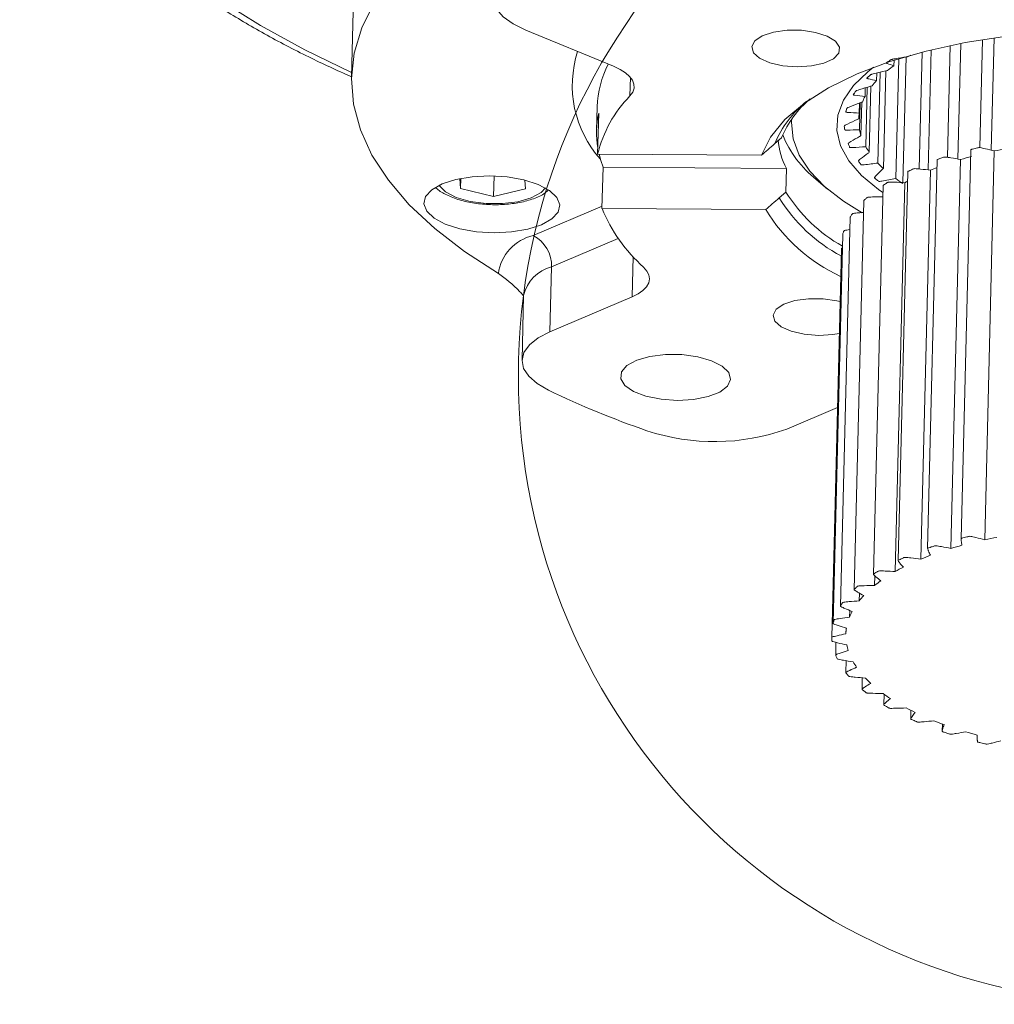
# Model space of a CAD drawing. Header units: millimetres. Extents: x 39 to 402, y 32 to 290.
# Tile 16 of 27: x 233 to 258, y 32 to 58. Entities that reach past the tile are written whole.
import ezdxf

# ---------------------------------------------------------------- set-up
doc = ezdxf.new("R2010")
doc.units = ezdxf.units.MM

msp = doc.modelspace()

# ---------------------------------------------------------------- linework, layer by layer
at = {"color": 7, "linetype": 'Continuous', "lineweight": 18}
for p, q in [((241.4284, 60.6795), (241.3159, 56.1379)), ((245.799, 57.3439), (248.0538, 56.4166)), ((256.7075, 56.9492), (256.6364, 54.0778)), ((256.9748, 57.0023), (256.9012, 54.0319)), ((257.5335, 57.0994), (257.4649, 54.3281)), ((257.8314, 57.1438), (257.7599, 54.2599)), ((255.9846, 56.7814), (255.9102, 53.7774)), ((256.2153, 56.839), (256.1388, 53.7522)), ((255.2614, 56.5734), (255.2579, 56.4314)), ((255.3813, 56.611), (255.3049, 53.5309)), ((255.5698, 56.6573), (255.4897, 53.4268)), ((254.8191, 56.2426), (254.8143, 56.0487)), ((254.9065, 56.2631), (254.8486, 53.9294)), ((255.0486, 56.2964), (254.9865, 53.7925)), ((254.5208, 55.8608), (254.5153, 55.6399)), ((254.5741, 55.877), (254.5362, 54.349)), ((254.6669, 55.905), (254.6248, 54.2061)), ((254.374, 55.4703), (254.3677, 55.2139)), ((254.392, 55.4772), (254.3747, 54.7804)), ((254.4332, 55.4924), (254.4119, 54.6346)), ((247.6323, 55.3755), (247.6173, 54.7699)), ((247.6703, 55.2159), (247.6441, 54.1562)), ((252.3718, 54.5799), (252.1987, 54.4296)), ((251.8527, 54.129), (247.6441, 54.1562)), ((257.237, 54.266), (256.9894, 44.2743)), ((257.5909, 44.248), (257.8385, 54.2396)), ((256.3716, 54.0122), (256.124, 44.0206)), ((256.7247, 44.0274), (256.9722, 54.019)), ((247.7556, 52.7622), (247.7819, 53.8219)), ((247.7819, 53.8219), (252.4984, 53.7915)), ((252.4834, 53.1859), (252.4984, 53.7915)), ((255.613, 53.7042), (255.3655, 43.7126)), ((255.9531, 43.7536), (256.2007, 53.7452)), ((244.1224, 53.2788), (244.1022, 53.5313)), ((244.1288, 53.5366), (244.1224, 53.2788)), ((244.9842, 53.5985), (244.9712, 53.0722)), ((245.7698, 53.4917), (245.7877, 53.2681)), ((253.2615, 53.5077), (253.5516, 53.2615)), ((255.2935, 43.4326), (255.541, 53.4243)), ((244.9712, 53.0722), (244.1224, 53.2788)), ((245.7877, 53.2681), (244.9712, 53.0722)), ((252.3102, 53.0356), (252.4834, 53.1859)), ((254.9784, 53.3501), (254.7308, 43.3585)), ((254.4817, 52.9578), (254.2341, 42.9662)), ((247.7556, 52.7622), (251.9642, 52.735)), ((254.1341, 52.5359), (253.8865, 42.5443)), ((253.9435, 52.0938), (253.6959, 42.1022)), ((253.9071, 51.7269), (253.6595, 41.7353)), ((246.4603, 51.2604), (246.419, 49.5951)), ((245.7416, 50.5257), (245.7003, 48.8604)), ((245.7401, 50.5419), (245.7415, 50.5258)), ((248.5277, 50.4942), (246.419, 49.5951)), ((252.504, 47.0928), (253.806, 47.6479)), ((254.7605, 43.0718), (254.7666, 43.3213)), ((254.366, 42.679), (254.3709, 42.8768)), ((254.1189, 42.2632), (254.1231, 42.4312)), ((254.0247, 41.8336), (254.0284, 41.9824)), ((253.7696, 41.6102), (253.7615, 41.2827)), ((254.0306, 41.1423), (254.0231, 40.8378)), ((254.4458, 40.7018), (254.4386, 40.411)), ((255.0052, 40.28), (254.9986, 40.0119)), ((255.696, 39.8647), (255.6906, 39.6492)), ((256.5038, 39.5143), (256.4993, 39.331)), ((257.396, 39.2306), (257.3953, 39.2006))]:
    msp.add_line(p, q, dxfattribs=at)
at = {"color": 8, "linetype": 'Continuous', "lineweight": 18}
for p, q in [((248.4741, 55.6531), (248.486, 56.1321)), ((245.9885, 52.0661), (247.7571, 52.8202)), ((248.1725, 51.9904), (246.4603, 51.2604)), ((248.5277, 50.4942), (248.5532, 51.526))]:
    msp.add_line(p, q, dxfattribs=at)
at = {"color": 7, "linetype": 'Continuous', "lineweight": 18, "flags": 128}
for points in [[(244.3457, 60.412), (243.5648, 59.856), (242.8942, 59.2738), (242.338, 58.669), (241.8996, 58.0454), (241.5819, 57.4069), (241.3866, 56.7575), (241.3152, 56.1011), (241.3679, 55.4419), (241.5446, 54.7839), (241.844, 54.1312), (242.2643, 53.4879), (242.803, 52.8581), (243.4566, 52.2455), (244.2211, 51.654), (245.0918, 51.0873)], [(245.5225, 58.8508), (245.255, 58.6828), (245.0686, 58.4955), (244.9697, 58.2954), (244.9618, 58.0892), (245.0452, 57.884), (245.2169, 57.687), (245.4711, 57.5049), (245.799, 57.3439)], [(252.7725, 56.401), (253.1381, 56.4243), (253.46, 56.4964), (253.7033, 56.6096), (253.8416, 56.7515), (253.86, 56.9068), (253.7564, 57.0586), (253.542, 57.1906), (253.2402, 57.2883), (252.8835, 57.3412), (252.5108, 57.3436), (252.1622, 57.2953), (251.8757, 57.2013), (251.6823, 57.072), (251.6029, 56.9214), (251.6461, 56.7657), (251.8073, 56.6218), (252.069, 56.5054), (252.4027, 56.429), (252.7725, 56.401)], [(251.8527, 54.129), (252.0866, 54.5974), (252.4565, 55.0476), (252.9567, 55.4729), (253.5798, 55.8671), (254.3167, 56.2243), (255.1563, 56.5393), (256.0863, 56.8073), (257.0929, 57.0244), (258.1611, 57.1874), (259.2752, 57.2938)], [(248.0538, 56.4166), (248.2203, 56.3378), (248.3585, 56.2501), (248.4654, 56.1555), (248.5385, 56.056), (248.5764, 55.9538), (248.5782, 55.8511), (248.5439, 55.7501), (248.4741, 55.6531)], [(254.974, 53.1729), (254.8583, 53.2532), (254.4254, 53.6115), (254.1006, 53.9875), (253.8893, 54.3752), (253.7945, 54.7686), (253.818, 55.1615), (253.9592, 55.5476), (254.216, 55.9209), (254.5844, 56.2755), (254.7347, 56.3913)], [(252.6301, 55.0597), (252.6242, 54.9762), (252.6647, 54.5547), (252.8219, 54.1356), (253.0935, 53.7246), (253.4759, 53.3273), (253.964, 52.949), (254.4415, 52.6548)], [(247.6809, 54.156), (247.7234, 53.9959), (247.7819, 53.8219)], [(244.8654, 53.601), (244.4148, 53.5789), (243.999, 53.5085), (243.6461, 53.3946), (243.3804, 53.2448), (243.2198, 53.0694), (243.1754, 52.8804), (243.2501, 52.6906), (243.4389, 52.5129), (243.7289, 52.3596), (244.1004, 52.2409), (244.528, 52.1651), (244.9825, 52.1372), (245.4331, 52.1592), (245.849, 52.2296), (246.2018, 52.3436), (246.4675, 52.4934), (246.6281, 52.6688), (246.6725, 52.8578), (246.5978, 53.0476), (246.409, 53.2252), (246.119, 53.3786), (245.7475, 53.4973), (245.32, 53.5731), (244.8654, 53.601)], [(248.8262, 51.253), (248.9115, 51.155), (248.9621, 51.0535), (248.9768, 50.9508), (248.9552, 50.8489), (248.8979, 50.7503), (248.8061, 50.657), (248.6818, 50.571), (248.5277, 50.4942)], [(253.8734, 50.3679), (253.7923, 50.3883), (253.4357, 50.4412), (253.0629, 50.4436), (252.7144, 50.3952), (252.4278, 50.3013), (252.2344, 50.172), (252.155, 50.0213), (252.1982, 49.8656), (252.3594, 49.7218), (252.6211, 49.6054), (252.9549, 49.529), (253.3246, 49.5009), (253.3246, 49.5009)], [(246.419, 49.5951), (246.1165, 49.4382), (245.8913, 49.2591), (245.7509, 49.0641), (245.7003, 48.8599), (245.7412, 48.6534), (245.8722, 48.4517), (246.0888, 48.2618), (246.3835, 48.0902)], [(253.3246, 49.5009), (253.6902, 49.5242), (253.8532, 49.5533)], [(249.6921, 47.8296), (250.1072, 47.8532), (250.4813, 47.9274), (250.781, 48.0455), (250.9797, 48.1971), (251.0598, 48.3687), (251.0142, 48.545), (250.8469, 48.7104), (250.5727, 48.8502), (250.2162, 48.9519), (249.8088, 49.0066), (249.3869, 49.0093), (248.9878, 48.9598), (248.6472, 48.8626), (248.3951, 48.7262), (248.2541, 48.5628), (248.2367, 48.3869), (248.3444, 48.2141), (248.5676, 48.0598), (248.8865, 47.9377), (249.2728, 47.8586), (249.6921, 47.8296)]]:
    msp.add_lwpolyline(points, dxfattribs=at)
at = {"color": 8, "linetype": 'Continuous', "lineweight": 18, "flags": 128}
for points in [[(237.933, 58.1147), (238.9783, 57.4637), (240.1183, 56.8401), (241.3189, 56.26)], [(243.5658, 53.3577), (243.5695, 53.3517), (243.7368, 53.1863), (244.0109, 53.0466), (244.3675, 52.9448), (244.7749, 52.8902), (245.1968, 52.8874), (245.5958, 52.9369), (245.9365, 53.0341), (246.1885, 53.1705), (246.3046, 53.2899)]]:
    msp.add_lwpolyline(points, dxfattribs=at)
at = {"color": 7, "linetype": 'Continuous', "lineweight": 18}
msp.add_circle((261.7574, 48.4626), 16.1514, dxfattribs=at)
at = {"color": 8, "linetype": 'Continuous', "lineweight": 18}
for centre, radius, start, end in [((249.8308, 55.921), 2.8392, 162.03868, 221.7824), ((250.2153, 55.2895), 2.5844, 152.75524, 178.09394), ((254.7045, 53.3932), 2.7118, 128.36241, 157.52916), ((255.8411, 55.2052), 4.1441, 211.56945, 242.10998), ((246.6989, 50.3081), 0.9817, 104.06733, 167.19635)]:
    msp.add_arc(centre, radius, start, end, dxfattribs=at)
at = {"color": 7, "linetype": 'Continuous', "lineweight": 18}
for centre, radius, start, end in [((258.0987, 52.3284), 4.9928, 118.82952, 119.66804), ((257.2685, 53.6142), 3.4611, 125.51501, 128.94332), ((256.4383, 54.5221), 2.2289, 136.76968, 141.36714), ((250.7876, 53.3918), 3.2351, 135.65242, 166.33157), ((254.7981, 53.5643), 2.6303, 130.06953, 157.2856), ((255.8409, 54.9291), 1.5041, 151.79919, 157.77529), ((250.0253, 54.7102), 2.4086, 167.88046, 189.28086), ((255.5725, 55.0165), 1.2208, 170.69425, 177.56247), ((255.6808, 55.0359), 1.3308, 191.06815, 197.55243), ((254.0445, 54.6399), 1.7636, 183.64487, 208.75505), ((255.015, 55.7246), 2.8266, 202.31441, 231.65843), ((256.1559, 55.2532), 1.8549, 209.17246, 214.36891), ((260.3725, 42.2717), 12.2333, 100.4776, 101.95498), ((256.9316, 55.8899), 2.8605, 223.26517, 227.15802), ((259.8055, 44.6261), 9.811, 105.07397, 106.78549), ((258.9849, 47.042), 7.2584, 111.14434, 112.55573), ((257.8986, 57.0736), 4.3906, 233.79202, 236.71748), ((258.0103, 49.1041), 4.9761, 118.87068, 119.75102), ((255.8983, 55.2971), 4.0149, 211.72533, 240.74115), ((251.5159, 54.2953), 4.0607, 202.18094, 228.51993), ((255.7533, 55.041), 4.4357, 211.32427, 245.15305), ((246.246, 50.9301), 1.1649, 102.7731, 172.24385), ((245.5819, 51.287), 0.8788, 358.26174, 62.43952), ((256.5788, 69.2892), 23.5232, 244.31566, 250.97615), ((250.6464, 52.2964), 5.5252, 251.69572, 289.64521), ((260.1249, 32.28), 12.2333, 100.4776, 101.95498), ((259.558, 34.6344), 9.811, 105.07397, 106.78549), ((258.7813, 36.9414), 7.376, 110.47653, 112.54659), ((257.8681, 38.9235), 5.1924, 117.11013, 119.72606), ((256.9314, 40.3959), 3.4457, 125.61457, 129.05305), ((256.1029, 41.2981), 2.219, 136.90318, 141.51433), ((255.5085, 41.7008), 1.4991, 151.97492, 157.96436), ((255.2438, 41.7862), 1.22, 170.90215, 177.77352), ((255.3561, 41.8063), 1.334, 191.27085, 197.74483), ((255.8346, 42.0268), 1.8627, 209.33786, 214.51988), ((256.613, 42.6687), 2.8735, 223.38953, 227.27061), ((257.5812, 43.8582), 4.409, 233.88512, 236.80245), ((258.6068, 45.5964), 6.4285, 241.84917, 244.11795), ((259.5595, 47.7537), 8.7877, 248.12646, 249.96839), ((260.3357, 50.0905), 11.2507, 253.29521, 254.85739)]:
    msp.add_arc(centre, radius, start, end, dxfattribs=at)
for points, knots in [([(232.7896, 64.3495), (232.8386, 64.1042), (232.939, 63.6014), (233.2204, 62.8508), (233.6007, 62.0969), (234.0868, 61.3523), (234.6752, 60.6197), (235.3648, 59.9023), (236.1526, 59.2035), (237.0351, 58.5264), (238.0075, 57.8736), (239.0677, 57.2483), (240.165, 56.6688), (240.9462, 56.3137), (241.3161, 56.1455)], [0, 0, 0, 0, 0.0777841, 0.1594011, 0.241868, 0.3252992, 0.409615, 0.4946136, 0.5800588, 0.6657433, 0.7515159, 0.8372609, 0.9229331, 1, 1, 1, 1]), ([(255.2579, 56.4314), (255.2005, 56.4508), (255.1358, 56.4725), (255.0685, 56.495), (255.0609, 56.5012), (255.0659, 56.5115), (255.1012, 56.5311), (255.1426, 56.5573), (255.1704, 56.5801), (255.2061, 56.593), (255.2422, 56.6012), (255.3679, 56.6226), (255.503, 56.6472), (255.613, 56.6643), (255.6274, 56.6666)], [0, 0, 0, 0, 0.3244183, 0.3648298, 0.3813228, 0.397839, 0.4496269, 0.5270246, 0.6044647, 0.6202274, 0.6359873, 0.7009351, 0.9606799, 1, 1, 1, 1]), ([(254.8143, 56.0487), (254.7418, 56.0644), (254.6603, 56.082), (254.5753, 56.1001), (254.5638, 56.1058), (254.5639, 56.1163), (254.5921, 56.1381), (254.6235, 56.1667), (254.6416, 56.1911), (254.6737, 56.2063), (254.7087, 56.2167), (254.8341, 56.246), (254.968, 56.2789), (255.0785, 56.3029), (255.0931, 56.3061)], [0, 0, 0, 0, 0.3244183, 0.3648298, 0.3813228, 0.397839, 0.4496269, 0.5270246, 0.6044647, 0.6202274, 0.6359873, 0.7009351, 0.9606799, 1, 1, 1, 1]), ([(254.5153, 55.6399), (254.4294, 55.6509), (254.3328, 55.6633), (254.232, 55.6759), (254.2169, 55.6809), (254.2121, 55.6913), (254.2326, 55.7148), (254.2532, 55.7453), (254.2614, 55.7707), (254.289, 55.7879), (254.3221, 55.8004), (254.4445, 55.8374), (254.5743, 55.8787), (254.6829, 55.9096), (254.6971, 55.9137)], [0, 0, 0, 0, 0.3244183, 0.3648298, 0.3813228, 0.397839, 0.4496269, 0.5270246, 0.6044647, 0.6202274, 0.6359873, 0.7009351, 0.9606799, 1, 1, 1, 1]), ([(254.3677, 55.2139), (254.2703, 55.2195), (254.1607, 55.2257), (254.0463, 55.232), (254.0279, 55.2359), (254.0183, 55.2461), (254.0307, 55.2707), (254.0401, 55.3024), (254.0381, 55.3282), (254.0606, 55.347), (254.0911, 55.3616), (254.2078, 55.4062), (254.3307, 55.4555), (254.4348, 55.4931), (254.4485, 55.498)], [0, 0, 0, 0, 0.3244183, 0.3648298, 0.3813228, 0.397839, 0.4496269, 0.5270246, 0.6044647, 0.6202274, 0.6359873, 0.7009351, 0.9606799, 1, 1, 1, 1]), ([(254.3747, 54.7804), (254.2679, 54.7798), (254.1479, 54.7791), (254.0225, 54.7781), (254.0012, 54.7809), (253.987, 54.7904), (253.9909, 54.8157), (253.9889, 54.8479), (253.9767, 54.8735), (253.9937, 54.8936), (254.021, 54.91), (254.1293, 54.9618), (254.2424, 55.0186), (254.3399, 55.0627), (254.3527, 55.0684)], [0, 0, 0, 0, 0.32441828, 0.36482982, 0.38132282, 0.39783905, 0.44962687, 0.52702459, 0.6044647, 0.62022739, 0.63598729, 0.70093508, 0.96067994, 1, 1, 1, 1]), ([(252.1987, 54.4296), (252.138, 54.377), (252.0227, 54.2768), (251.9073, 54.1766), (251.8527, 54.129)], [0, 0, 0, 0, 0.5258224, 1, 1, 1, 1]), ([(254.5362, 54.349), (254.4225, 54.3417), (254.2946, 54.3334), (254.1609, 54.3246), (254.1372, 54.326), (254.1188, 54.3346), (254.1142, 54.36), (254.1007, 54.3919), (254.0787, 54.4167), (254.0898, 54.4378), (254.1131, 54.4559), (254.2108, 54.5143), (254.3116, 54.578), (254.4003, 54.628), (254.4119, 54.6346)], [0, 0, 0, 0, 0.3244183, 0.3648298, 0.3813228, 0.397839, 0.4496269, 0.5270246, 0.6044647, 0.6202274, 0.6359873, 0.7009351, 0.9606799, 1, 1, 1, 1]), ([(254.8486, 53.9294), (254.7304, 53.9149), (254.5975, 53.8987), (254.4586, 53.8814), (254.433, 53.8813), (254.4107, 53.8887), (254.3977, 53.9138), (254.3732, 53.9447), (254.3418, 53.968), (254.3467, 53.9897), (254.3656, 54.0092), (254.4504, 54.0736), (254.5367, 54.1434), (254.6145, 54.1988), (254.6248, 54.2061)], [0, 0, 0, 0, 0.3244183, 0.3648298, 0.3813228, 0.397839, 0.4496269, 0.5270246, 0.6044647, 0.6202274, 0.6359873, 0.7009351, 0.9606799, 1, 1, 1, 1]), ([(257.8385, 54.2396), (257.7629, 54.2604), (257.6644, 54.2876), (257.541, 54.3135), (257.4888, 54.3299), (257.4371, 54.3291), (257.398, 54.3172), (257.3428, 54.3055), (257.2933, 54.2923), (257.2502, 54.2831), (257.237, 54.2734), (257.2375, 54.2675), (257.2377, 54.2659)], [0, 0, 0, 0, 0.3711257, 0.4832875, 0.5736997, 0.629235, 0.6873936, 0.7788694, 0.8952928, 0.9405816, 0.9846419, 1, 1, 1, 1]), ([(256.9722, 54.019), (256.8906, 54.0351), (256.7843, 54.0559), (256.654, 54.074), (256.5968, 54.0871), (256.5464, 54.0831), (256.5122, 54.0688), (256.4623, 54.0537), (256.418, 54.0374), (256.3798, 54.0256), (256.3701, 54.0166), (256.3716, 54.0123), (256.3716, 54.0122)], [0, 0, 0, 0, 0.3768474, 0.4907384, 0.5825445, 0.6389359, 0.6979911, 0.7908772, 0.9090955, 0.9550825, 0.9998221, 1, 1, 1, 1]), ([(255.3049, 53.5309), (255.1849, 53.509), (255.0499, 53.4845), (254.9088, 53.4585), (254.8819, 53.4568), (254.8563, 53.4628), (254.8351, 53.487), (254.8001, 53.5162), (254.76, 53.5375), (254.7586, 53.5594), (254.7727, 53.58), (254.8427, 53.6495), (254.9127, 53.7245), (254.978, 53.7846), (254.9865, 53.7925)], [0, 0, 0, 0, 0.32441828, 0.36482982, 0.38132282, 0.39783905, 0.44962687, 0.52702459, 0.6044647, 0.62022739, 0.63598729, 0.70093508, 0.96067994, 1, 1, 1, 1]), ([(256.2007, 53.7452), (256.1148, 53.7561), (256.003, 53.7702), (255.8686, 53.7801), (255.8079, 53.7896), (255.7598, 53.7825), (255.7314, 53.7661), (255.6873, 53.748), (255.6517, 53.729), (255.6165, 53.7155), (255.6153, 53.7075), (255.6147, 53.704)], [0, 0, 0, 0, 0.3809185, 0.4960398, 0.5888377, 0.6458383, 0.7055315, 0.799421, 0.9189165, 0.9654003, 1, 1, 1, 1]), ([(255.541, 53.4243), (255.4529, 53.4297), (255.3381, 53.4369), (255.2027, 53.4383), (255.1397, 53.444), (255.095, 53.4339), (255.073, 53.4158), (255.0359, 53.395), (255.0086, 53.3738), (254.9793, 53.3592), (254.9804, 53.3523), (254.9807, 53.35)], [0, 0, 0, 0, 0.3853597, 0.5018233, 0.5957031, 0.6533682, 0.7137575, 0.8087417, 0.9296303, 0.9766561, 1, 1, 1, 1]), ([(243.4927, 53.2944), (243.4943, 53.2925), (243.5506, 53.2238), (243.7319, 53.1224), (244.0403, 52.9888), (244.4241, 52.8998), (244.8364, 52.8555), (245.2533, 52.8593), (245.6523, 52.9094), (246.0063, 53.0096), (246.2515, 53.1155), (246.3491, 53.21), (246.3758, 53.2359)], [0, 0, 0, 0, 0.00316763, 0.11229617, 0.23363121, 0.35438344, 0.47322157, 0.59140265, 0.70999205, 0.8300374, 0.95346487, 1, 1, 1, 1]), ([(251.9642, 52.735), (252.0189, 52.7825), (252.1342, 52.8828), (252.2496, 52.9829), (252.3102, 53.0356)], [0, 0, 0, 0, 0.47417761, 1, 1, 1, 1]), ([(254.9712, 53.0629), (254.8951, 53.0628), (254.7923, 53.0627), (254.6709, 53.0563), (254.6071, 53.058), (254.5667, 53.0451), (254.5517, 53.0257), (254.5224, 53.0027), (254.5043, 52.9798), (254.4805, 52.9646), (254.483, 52.959), (254.4835, 52.9578)], [0, 0, 0, 0, 0.35487977, 0.47950883, 0.57997071, 0.6416789, 0.70630213, 0.80794581, 0.93731018, 0.98763302, 1, 1, 1, 1]), ([(254.4743, 52.6598), (254.4345, 52.6572), (254.3685, 52.6528), (254.2852, 52.6425), (254.2219, 52.6403), (254.1869, 52.6249), (254.1792, 52.6046), (254.1582, 52.5799), (254.1503, 52.5559), (254.1311, 52.5404), (254.1342, 52.5359), (254.1342, 52.5359)], [0, 0, 0, 0, 0.2303308, 0.3818554, 0.5039974, 0.5790224, 0.6575916, 0.7811705, 0.9384522, 0.9996349, 1, 1, 1, 1]), ([(254.1263, 52.2196), (254.1244, 52.2193), (254.0978, 52.2155), (254.0545, 52.2061), (253.9929, 52.2001), (253.9641, 52.1826), (253.9634, 52.1619), (253.9537, 52.1361), (253.9466, 52.1122), (253.9448, 52.0972), (253.9443, 52.0938)], [0, 0, 0, 0, 0.0146706, 0.2122892, 0.3715869, 0.4694348, 0.5719049, 0.7330766, 0.9382037, 1, 1, 1, 1]), ([(253.9348, 51.7458), (253.931, 51.7449), (253.916, 51.7414), (253.9068, 51.7333), (253.9072, 51.7274), (253.9072, 51.7269)], [0, 0, 0, 0, 0.23884533, 0.94616802, 1, 1, 1, 1]), ([(245.7298, 50.5291), (245.7012, 50.5615), (245.4896, 50.801), (245.2763, 50.9545), (245.0918, 51.0873)], [0, 0, 0, 0, 0.1351006, 1, 1, 1, 1]), ([(257.5909, 44.248), (257.5153, 44.2688), (257.4169, 44.296), (257.2935, 44.3219), (257.2413, 44.3383), (257.1895, 44.3375), (257.1504, 44.3256), (257.095, 44.3139), (257.0463, 44.3006), (257.0019, 44.2915), (256.9814, 44.2723), (256.9912, 44.2473), (256.9889, 44.1905), (256.9986, 44.1448), (257.0065, 44.1078)], [0, 0, 0, 0, 0.2381547, 0.3101299, 0.3681482, 0.4037857, 0.4411066, 0.4998074, 0.5745174, 0.6035796, 0.6318535, 0.7054873, 0.7618453, 1, 1, 1, 1]), ([(256.7247, 44.0274), (256.643, 44.0434), (256.5367, 44.0643), (256.4064, 44.0824), (256.3493, 44.0955), (256.2988, 44.0915), (256.2646, 44.0772), (256.2144, 44.0621), (256.1713, 44.0458), (256.131, 44.034), (256.1177, 44.0136), (256.1363, 43.9893), (256.1543, 43.9325), (256.1801, 43.8876), (256.201, 43.8513)], [0, 0, 0, 0, 0.2381547, 0.3101299, 0.3681482, 0.4037857, 0.4411066, 0.4998074, 0.5745174, 0.6035796, 0.6318535, 0.7054873, 0.7618453, 1, 1, 1, 1]), ([(255.9531, 43.7536), (255.8673, 43.7645), (255.7555, 43.7786), (255.6211, 43.7885), (255.5604, 43.798), (255.5122, 43.7909), (255.4838, 43.7745), (255.4399, 43.7563), (255.4034, 43.7374), (255.368, 43.7231), (255.3623, 43.7019), (255.3892, 43.6789), (255.4271, 43.6235), (255.4685, 43.5803), (255.5019, 43.5455)], [0, 0, 0, 0, 0.2381547, 0.3101299, 0.3681482, 0.4037857, 0.4411066, 0.4998074, 0.5745174, 0.6035796, 0.6318535, 0.7054873, 0.7618453, 1, 1, 1, 1]), ([(255.2935, 43.4326), (255.2053, 43.4381), (255.0905, 43.4453), (254.9551, 43.4467), (254.8921, 43.4524), (254.8474, 43.4423), (254.8254, 43.4241), (254.7887, 43.4033), (254.7597, 43.3822), (254.73, 43.3658), (254.732, 43.3443), (254.7666, 43.323), (254.8235, 43.2702), (254.8796, 43.2298), (254.9249, 43.1972)], [0, 0, 0, 0, 0.23815471, 0.31012994, 0.36814825, 0.4037857, 0.44110662, 0.49980744, 0.57451739, 0.60357962, 0.63185353, 0.70548734, 0.76184529, 1, 1, 1, 1]), ([(254.7605, 43.0718), (254.672, 43.0717), (254.5568, 43.0717), (254.4233, 43.0647), (254.3595, 43.0664), (254.3192, 43.0535), (254.304, 43.0341), (254.2755, 43.0111), (254.2545, 42.9882), (254.2313, 42.97), (254.2408, 42.9487), (254.2824, 42.9297), (254.3571, 42.8807), (254.4265, 42.8439), (254.4826, 42.8142)], [0, 0, 0, 0, 0.2381547, 0.3101299, 0.3681482, 0.4037857, 0.4411066, 0.4998074, 0.5745174, 0.6035796, 0.6318535, 0.7054873, 0.7618453, 1, 1, 1, 1]), ([(254.366, 42.679), (254.2792, 42.6735), (254.1661, 42.6662), (254.0376, 42.6509), (253.9744, 42.6486), (253.9394, 42.6333), (253.9315, 42.613), (253.9117, 42.5883), (253.8992, 42.5642), (253.8829, 42.5446), (253.8999, 42.524), (253.9475, 42.5077), (254.0383, 42.4635), (254.1195, 42.4312), (254.1852, 42.4051)], [0, 0, 0, 0, 0.2381547, 0.3101299, 0.3681482, 0.4037857, 0.4411066, 0.4998074, 0.5745174, 0.6035796, 0.6318535, 0.7054873, 0.7618453, 1, 1, 1, 1]), ([(254.1189, 42.2632), (254.0357, 42.2522), (253.9273, 42.238), (253.8066, 42.2147), (253.7454, 42.2085), (253.7165, 42.191), (253.716, 42.1703), (253.7053, 42.1445), (253.7017, 42.1197), (253.6927, 42.0991), (253.7167, 42.0797), (253.7693, 42.0664), (253.8742, 42.028), (253.9654, 42.001), (254.0392, 41.9791)], [0, 0, 0, 0, 0.2381547, 0.3101299, 0.3681482, 0.4037857, 0.4411066, 0.4998074, 0.5745174, 0.6035796, 0.6318535, 0.7054873, 0.7618453, 1, 1, 1, 1]), ([(254.0247, 41.8336), (253.9469, 41.8174), (253.8456, 41.7964), (253.7355, 41.7657), (253.6776, 41.7557), (253.6555, 41.7365), (253.6623, 41.7159), (253.6611, 41.6894), (253.6664, 41.6645), (253.6649, 41.6435), (253.6954, 41.6257), (253.7517, 41.6156), (253.8684, 41.584), (253.9676, 41.5627), (254.0478, 41.5455)], [0, 0, 0, 0, 0.23815471, 0.31012994, 0.36814825, 0.4037857, 0.44110662, 0.49980744, 0.57451739, 0.60357962, 0.63185353, 0.70548734, 0.76184529, 1, 1, 1, 1]), ([(254.0855, 41.3997), (254.0149, 41.3788), (253.923, 41.3515), (253.8258, 41.3141), (253.7725, 41.3005), (253.7577, 41.28), (253.7718, 41.2598), (253.78, 41.2334), (253.7941, 41.209), (253.8001, 41.1879), (253.8364, 41.172), (253.8953, 41.1656), (254.0211, 41.1413), (254.126, 41.1263), (254.2109, 41.1142)], [0, 0, 0, 0, 0.2381547, 0.3101299, 0.3681482, 0.4037857, 0.4411066, 0.4998074, 0.5745174, 0.6035796, 0.6318535, 0.7054873, 0.7618453, 1, 1, 1, 1]), ([(254.2999, 40.9713), (254.2381, 40.946), (254.1575, 40.9132), (254.0756, 40.8698), (254.0281, 40.8529), (254.0209, 40.8316), (254.0419, 40.8124), (254.0594, 40.7866), (254.0819, 40.7631), (254.0953, 40.7425), (254.1366, 40.729), (254.1967, 40.7262), (254.3288, 40.7099), (254.4372, 40.7015), (254.5248, 40.6947)], [0, 0, 0, 0, 0.2381547, 0.3101299, 0.3681482, 0.4037857, 0.4411066, 0.4998074, 0.5745174, 0.6035796, 0.6318535, 0.7054873, 0.7618453, 1, 1, 1, 1]), ([(254.6632, 40.5579), (254.6115, 40.5289), (254.5442, 40.4912), (254.4792, 40.4428), (254.4386, 40.423), (254.4391, 40.4013), (254.4666, 40.3835), (254.493, 40.359), (254.5234, 40.3369), (254.544, 40.3173), (254.5893, 40.3063), (254.6493, 40.3074), (254.7848, 40.2994), (254.8941, 40.2978), (254.9825, 40.2965)], [0, 0, 0, 0, 0.23815471, 0.31012994, 0.36814825, 0.4037857, 0.44110662, 0.49980744, 0.57451739, 0.60357962, 0.63185353, 0.70548734, 0.76184529, 1, 1, 1, 1]), ([(255.1672, 40.1689), (255.1268, 40.1367), (255.0742, 40.0949), (255.0276, 40.0427), (254.9949, 40.0205), (255.0031, 39.9989), (255.0364, 39.9829), (255.0711, 39.96), (255.1088, 39.94), (255.136, 39.9217), (255.1844, 39.9136), (255.2429, 39.9184), (255.3787, 39.9189), (255.4866, 39.9241), (255.5739, 39.9284)], [0, 0, 0, 0, 0.2381547, 0.3101299, 0.3681482, 0.4037857, 0.4411066, 0.4998074, 0.5745174, 0.6035796, 0.6318535, 0.7054873, 0.7618453, 1, 1, 1, 1]), ([(255.8006, 39.8128), (255.7724, 39.7782), (255.7357, 39.7333), (255.7086, 39.6784), (255.6844, 39.6542), (255.7002, 39.6332), (255.7386, 39.6193), (255.7808, 39.5987), (255.825, 39.5811), (255.8582, 39.5646), (255.9085, 39.5596), (255.9643, 39.568), (256.0974, 39.577), (256.2015, 39.5889), (256.2856, 39.5986)], [0, 0, 0, 0, 0.2381547, 0.3101299, 0.3681482, 0.4037857, 0.4411066, 0.4998074, 0.5745174, 0.6035796, 0.6318535, 0.7054873, 0.7618453, 1, 1, 1, 1]), ([(256.5494, 39.4976), (256.534, 39.4614), (256.514, 39.4144), (256.507, 39.358), (256.4919, 39.3324), (256.5149, 39.3125), (256.5575, 39.301), (256.6062, 39.2831), (256.6559, 39.2684), (256.6944, 39.254), (256.7456, 39.2521), (256.7974, 39.264), (256.9248, 39.2812), (257.0227, 39.2996), (257.1018, 39.3145)], [0, 0, 0, 0, 0.2381547, 0.3101299, 0.3681482, 0.4037857, 0.4411066, 0.4998074, 0.5745174, 0.6035796, 0.6318535, 0.7054873, 0.7618453, 1, 1, 1, 1]), ([(257.3967, 39.2304), (257.3946, 39.1934), (257.3917, 39.1453), (257.405, 39.0887), (257.3992, 39.0622), (257.4289, 39.0438), (257.4749, 39.0351), (257.529, 39.0203), (257.583, 39.0087), (257.6259, 38.9968), (257.6769, 38.9981), (257.7235, 39.0132), (257.8424, 39.0383), (257.9319, 39.0627), (258.0042, 39.0825)], [0, 0, 0, 0, 0.2381547, 0.3101299, 0.3681482, 0.4037857, 0.4411066, 0.4998074, 0.5745174, 0.6035796, 0.6318535, 0.7054873, 0.7618453, 1, 1, 1, 1])]:
    msp.add_open_spline(points, degree=3, knots=knots, dxfattribs=at)

doc.saveas('drawing.dxf')
